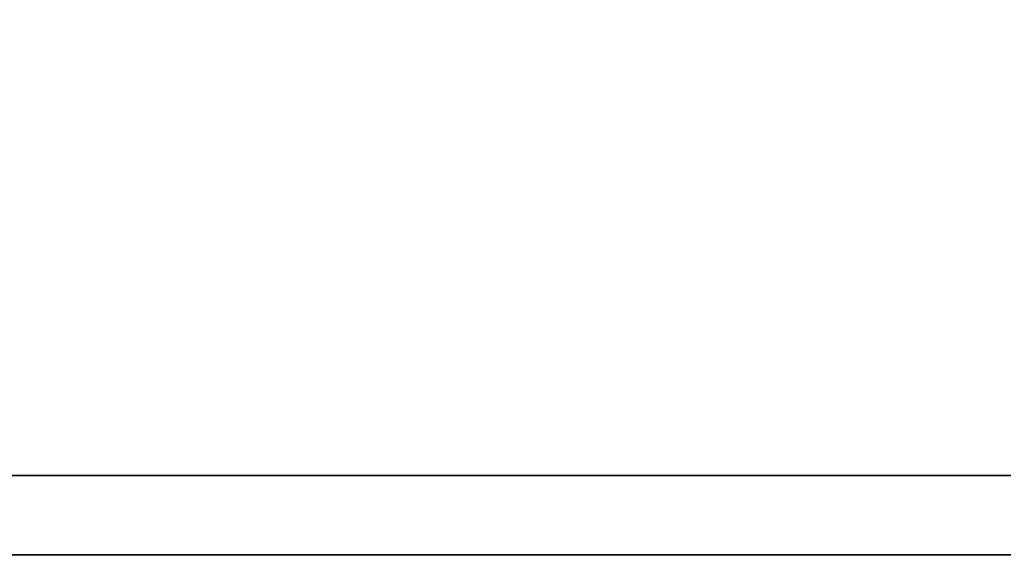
# Model space of a CAD drawing. Header units: millimetres. Extents: x -645 to 645, y -195 to 195.
# Tile 62 of 87: x 413 to 451, y -39 to -19. Entities that reach past the tile are written whole.
import ezdxf

# ---------------------------------------------------------------- set-up
doc = ezdxf.new("R2010")
doc.units = ezdxf.units.MM
doc.header["$MEASUREMENT"] = 0
doc.layers.add('Predefinito', color=7, linetype='Continuous', true_color=0x000000)

# ---------------------------------------------------------------- blocks, each defined once
blk = doc.blocks.new('062000094731')
at = {"layer": 'Predefinito'}
for centre, radius in [((450, 0, 2), 195), ((450, 0, 4), 193), ((450, 0), 193), ((450, 0, 4), 51), ((450, 0), 51), ((450, 0, 2), 51)]:
    blk.add_arc(centre, radius, 270, 90, dxfattribs=at)
blk = doc.blocks.new('156000095064')
at = {"layer": 'Predefinito'}
for p, q in [((-39, -451, -2.5), (-39, 451, -2.5)), ((-36, -451, -1), (-36, 451, -1))]:
    blk.add_line(p, q, dxfattribs=at)
for points in [[(-39, -451, 3), (-39, 0, 3), (-39, 451, 3)], [(-39, -451, -8), (-39, 0, -8), (-39, 451, -8)], [(-39, 451, 6), (-39, 0, 6), (-39, -451, 6)], [(-36, -451, 3), (-36, 0, 3), (-36, 451, 3)], [(-36, 451, -5), (-36, 0, -5), (-36, -451, -5)]]:
    blk.add_open_spline(points, degree=2, dxfattribs=at)
blk = doc.blocks.new('Assem1')
at = {"layer": 'Predefinito', "extrusion": (-5.55112e-17, 0, -1), "rotation": 180}
blk.add_blockref('062000094731', (0, 0, 600), dxfattribs=at)
at = {"layer": 'Predefinito', "extrusion": (-2.22045e-16, 1.06532e-15, -1), "rotation": 90.00000000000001}
blk.add_blockref('156000095064', (0, 0, 601), dxfattribs=at)

msp = doc.modelspace()

# ---------------------------------------------------------------- block references
at = {"layer": 'Predefinito'}
msp.add_blockref('Assem1', (0, 0), dxfattribs=at)

doc.saveas('drawing.dxf')
